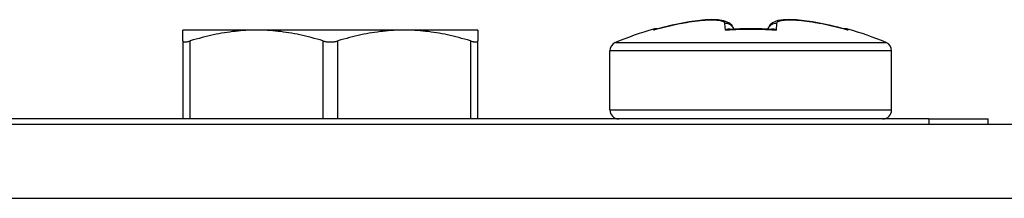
# Model space of a CAD drawing. Header units: inches. Extents: x 11 to 197, y 14 to 125.
# Tile 4 of 82: x 84.515 to 85.823, y 49.906 to 50.144. Entities that reach past the tile are written whole.
import ezdxf

# ---------------------------------------------------------------- set-up
doc = ezdxf.new("R2010")
doc.units = ezdxf.units.IN
doc.header["$MEASUREMENT"] = 0
doc.layers.add('Visible Edges(ANSI)', color=7, linetype='Continuous', lineweight=25)
doc.layers.add('Visible Tangent Edges(ANSI)', color=7, linetype='Continuous', lineweight=25)

msp = doc.modelspace()

# ---------------------------------------------------------------- linework, layer by layer
at = {"layer": 'Visible Edges(ANSI)'}
for p, q in [((84.732, 50.1154), (84.732, 50.1297)), ((84.83, 50.1297), (84.732, 50.1297)), ((85.0258, 50.1297), (84.83, 50.1297)), ((85.1238, 50.1297), (85.0258, 50.1297)), ((85.1238, 50.1297), (85.1238, 50.1154)), ((85.393, 50.1387), (85.3581, 50.1302)), ((85.568, 50.1407), (85.5788, 50.1387)), ((85.6138, 50.1302), (85.5788, 50.1387)), ((84.732, 50.1154), (84.732, 50.0116)), ((85.1238, 50.0116), (85.1238, 50.1154)), ((85.2989, 50.0234), (85.2989, 50.1022)), ((85.6729, 50.0234), (85.6729, 50.1022)), ((85.7221, 50.0116), (83.8319, 50.0116)), ((85.7221, 50.0116), (85.8009, 50.0116)), ((85.8009, 50.0047), (85.8009, 50.0116)), ((83.825, 50.0047), (112.0307, 50.0047))]:
    msp.add_line(p, q, dxfattribs=at)
at = {"layer": 'Visible Edges(ANSI)', "flags": 128}
for points in [[(85.4636, 50.131), (85.4607, 50.1363), (85.4569, 50.1395), (85.4499, 50.1423), (85.4426, 50.1434), (85.4344, 50.1437), (85.4252, 50.1433), (85.415, 50.1423), (85.4041, 50.1408), (85.393, 50.1387)], [(85.393, 50.1387), (85.4041, 50.1408), (85.415, 50.1423), (85.4252, 50.1433), (85.4344, 50.1437), (85.4426, 50.1434), (85.4499, 50.1424), (85.4569, 50.1395), (85.4607, 50.1363), (85.4636, 50.131)], [(85.5788, 50.1387), (85.5677, 50.1408), (85.5569, 50.1423), (85.5467, 50.1433), (85.5374, 50.1437), (85.5292, 50.1434), (85.522, 50.1424), (85.5149, 50.1395), (85.5112, 50.1363), (85.5082, 50.131)], [(84.83, 50.1297), (84.8264, 50.1297), (84.8228, 50.1296), (84.8193, 50.1295), (84.8157, 50.1293), (84.8121, 50.1291), (84.8086, 50.1288), (84.805, 50.1285), (84.8015, 50.1281), (84.7979, 50.1277), (84.7943, 50.1272), (84.7907, 50.1267), (84.7871, 50.1261), (84.7835, 50.1255), (84.7799, 50.1249), (84.7762, 50.1242), (84.7725, 50.1234), (84.7688, 50.1226), (84.7651, 50.1217), (84.7613, 50.1208), (84.7575, 50.1198), (84.7536, 50.1188), (84.7498, 50.1177), (84.7458, 50.1166), (84.7419, 50.1154)], [(84.918, 50.1154), (84.9141, 50.1166), (84.9102, 50.1177), (84.9063, 50.1188), (84.9024, 50.1198), (84.8986, 50.1208), (84.8949, 50.1217), (84.8911, 50.1226), (84.8874, 50.1234), (84.8837, 50.1242), (84.8801, 50.1249), (84.8764, 50.1255), (84.8728, 50.1261), (84.8692, 50.1267), (84.8656, 50.1272), (84.862, 50.1277), (84.8584, 50.1281), (84.8549, 50.1285), (84.8513, 50.1288), (84.8478, 50.1291), (84.8442, 50.1293), (84.8407, 50.1295), (84.8371, 50.1296), (84.8335, 50.1297), (84.83, 50.1297)], [(85.0258, 50.1297), (85.0222, 50.1297), (85.0187, 50.1296), (85.0151, 50.1295), (85.0116, 50.1293), (85.008, 50.1291), (85.0045, 50.1288), (85.0009, 50.1285), (84.9973, 50.1281), (84.9938, 50.1277), (84.9902, 50.1272), (84.9866, 50.1267), (84.983, 50.1261), (84.9794, 50.1255), (84.9757, 50.1249), (84.9721, 50.1242), (84.9684, 50.1234), (84.9647, 50.1226), (84.9609, 50.1217), (84.9571, 50.1208), (84.9533, 50.1198), (84.9495, 50.1188), (84.9456, 50.1177), (84.9417, 50.1166), (84.9377, 50.1154)], [(85.1139, 50.1154), (85.1099, 50.1166), (85.106, 50.1177), (85.1021, 50.1188), (85.0983, 50.1198), (85.0945, 50.1208), (85.0907, 50.1217), (85.087, 50.1226), (85.0833, 50.1234), (85.0796, 50.1242), (85.0759, 50.1249), (85.0723, 50.1255), (85.0687, 50.1261), (85.065, 50.1267), (85.0615, 50.1272), (85.0579, 50.1277), (85.0543, 50.1281), (85.0507, 50.1285), (85.0472, 50.1288), (85.0436, 50.1291), (85.0401, 50.1293), (85.0365, 50.1295), (85.033, 50.1296), (85.0294, 50.1297), (85.0258, 50.1297)], [(84.732, 50.1154), (84.732, 50.1151), (84.7321, 50.1149), (84.7322, 50.1148), (84.7323, 50.1146), (84.7325, 50.1144), (84.7327, 50.1143), (84.7329, 50.1142), (84.7332, 50.1141), (84.7335, 50.114), (84.7339, 50.114), (84.7343, 50.114), (84.7347, 50.114), (84.7351, 50.114), (84.7356, 50.114), (84.7361, 50.114), (84.7366, 50.1141), (84.7372, 50.1142), (84.7378, 50.1143), (84.7384, 50.1144), (84.7391, 50.1146), (84.7397, 50.1148), (84.7404, 50.1149), (84.7411, 50.1151), (84.7419, 50.1154)], [(84.918, 50.1154), (84.9188, 50.1151), (84.9196, 50.1149), (84.9204, 50.1148), (84.9212, 50.1146), (84.922, 50.1144), (84.9228, 50.1143), (84.9237, 50.1142), (84.9245, 50.1141), (84.9253, 50.114), (84.9262, 50.114), (84.927, 50.114), (84.9279, 50.114), (84.9287, 50.114), (84.9296, 50.114), (84.9304, 50.114), (84.9313, 50.1141), (84.9321, 50.1142), (84.933, 50.1143), (84.9338, 50.1144), (84.9346, 50.1146), (84.9354, 50.1148), (84.9362, 50.1149), (84.937, 50.1151), (84.9377, 50.1154)], [(85.1139, 50.1154), (85.1146, 50.1151), (85.1154, 50.1149), (85.1161, 50.1148), (85.1167, 50.1146), (85.1174, 50.1144), (85.118, 50.1143), (85.1186, 50.1142), (85.1192, 50.1141), (85.1197, 50.114), (85.1202, 50.114), (85.1207, 50.114), (85.1211, 50.114), (85.1215, 50.114), (85.1219, 50.114), (85.1222, 50.114), (85.1226, 50.1141), (85.1228, 50.1142), (85.1231, 50.1143), (85.1233, 50.1144), (85.1235, 50.1146), (85.1236, 50.1148), (85.1237, 50.1149), (85.1237, 50.1151), (85.1238, 50.1154)]]:
    msp.add_lwpolyline(points, dxfattribs=at)
at = {"layer": 'Visible Edges(ANSI)'}
for centre, radius, start, end in [((85.4859, 49.6856), 0.4638, 106.1528, 112.8045), ((85.3602, 50.1197), 0.0118, 79.783, 106.1528), ((85.6117, 50.1197), 0.0118, 73.8472, 100.217), ((85.4859, 49.6856), 0.4638, 67.1955, 73.8472), ((85.3107, 50.1022), 0.0118, 112.8045, 180), ((85.6611, 50.1022), 0.0118, 0, 67.1955), ((85.3107, 50.0234), 0.0118, 180, 270), ((85.6611, 50.0234), 0.0118, 270, 0)]:
    msp.add_arc(centre, radius, start, end, dxfattribs=at)
msp.add_ellipse((85.4859, 49.6777), major_axis=(-0.4556, 0), ratio=0.996111, start_param=4.647905, end_param=4.776873, dxfattribs=at)
at = {"layer": 'Visible Tangent Edges(ANSI)'}
for p, q in [((85.3569, 50.1311), (85.357, 50.1298)), ((85.4523, 50.1298), (85.4515, 50.1387)), ((85.5203, 50.1387), (85.5196, 50.1298)), ((85.6149, 50.1298), (85.615, 50.1311)), ((84.7419, 50.0116), (84.7419, 50.1154)), ((84.918, 50.1154), (84.918, 50.0116)), ((84.9377, 50.0116), (84.9377, 50.1154)), ((85.1139, 50.1154), (85.1139, 50.0116)), ((85.6729, 50.1022), (85.2989, 50.1022)), ((85.3062, 50.1131), (85.6657, 50.1131)), ((85.2989, 50.0234), (85.6729, 50.0234)), ((85.7221, 50.0116), (85.7221, 50.0047)), ((112.1607, 49.9057), (83.695, 49.9057))]:
    msp.add_line(p, q, dxfattribs=at)
at = {"layer": 'Visible Tangent Edges(ANSI)', "flags": 128}
for points in [[(85.393, 50.1387), (85.3968, 50.1394), (85.4005, 50.1401), (85.4043, 50.1407), (85.4079, 50.1413), (85.4116, 50.1418), (85.4151, 50.1423), (85.4186, 50.1427), (85.422, 50.143), (85.4252, 50.1432), (85.4283, 50.1434), (85.4313, 50.1435), (85.4341, 50.1435), (85.4367, 50.1435), (85.4391, 50.1434), (85.4414, 50.1432), (85.4434, 50.143), (85.4452, 50.1427), (85.4468, 50.1423), (85.4482, 50.1418), (85.4493, 50.1413), (85.4502, 50.1407), (85.4509, 50.1401), (85.4513, 50.1394), (85.4515, 50.1387)], [(85.5203, 50.1387), (85.5205, 50.1394), (85.5209, 50.1401), (85.5216, 50.1407), (85.5225, 50.1413), (85.5237, 50.1418), (85.525, 50.1423), (85.5266, 50.1427), (85.5284, 50.143), (85.5305, 50.1432), (85.5327, 50.1434), (85.5352, 50.1435), (85.5378, 50.1435), (85.5406, 50.1435), (85.5435, 50.1434), (85.5467, 50.1432), (85.5499, 50.143), (85.5533, 50.1427), (85.5567, 50.1423), (85.5603, 50.1418), (85.5639, 50.1413), (85.5676, 50.1407), (85.5713, 50.1401), (85.5751, 50.1394), (85.5788, 50.1387)], [(85.3588, 50.1304), (85.3587, 50.1304), (85.3586, 50.1303), (85.3585, 50.1303), (85.3585, 50.1303), (85.3584, 50.1303), (85.3583, 50.1303), (85.3582, 50.1302), (85.3582, 50.1302), (85.3581, 50.1302), (85.358, 50.1302), (85.358, 50.1302), (85.3579, 50.1301), (85.3578, 50.1301), (85.3577, 50.1301), (85.3577, 50.1301), (85.3576, 50.13), (85.3575, 50.13), (85.3574, 50.13), (85.3574, 50.13), (85.3573, 50.1299), (85.3572, 50.1299), (85.3571, 50.1299), (85.3571, 50.1299), (85.357, 50.1298)], [(85.357, 50.1298), (85.357, 50.1298), (85.3571, 50.1299), (85.3571, 50.1299), (85.3572, 50.1299), (85.3572, 50.1299), (85.3573, 50.1299), (85.3573, 50.1299), (85.3574, 50.13), (85.3574, 50.13), (85.3575, 50.13), (85.3575, 50.13), (85.3575, 50.13), (85.3576, 50.13), (85.3576, 50.13), (85.3577, 50.1301), (85.3577, 50.1301), (85.3578, 50.1301), (85.3578, 50.1301), (85.3579, 50.1301), (85.3579, 50.1301), (85.358, 50.1301), (85.358, 50.1302), (85.358, 50.1302), (85.3581, 50.1302)], [(85.4523, 50.1298), (85.4551, 50.13), (85.4579, 50.1302), (85.4607, 50.1304), (85.4635, 50.1305), (85.4663, 50.1306), (85.4691, 50.1308), (85.4719, 50.1309), (85.4747, 50.1309), (85.4775, 50.131), (85.4803, 50.131), (85.4831, 50.1311), (85.4859, 50.1311), (85.4887, 50.1311), (85.4915, 50.131), (85.4943, 50.131), (85.4971, 50.1309), (85.4999, 50.1309), (85.5027, 50.1308), (85.5056, 50.1306), (85.5084, 50.1305), (85.5112, 50.1304), (85.514, 50.1302), (85.5168, 50.13), (85.5196, 50.1298)], [(85.4588, 50.1307), (85.4585, 50.1308), (85.4582, 50.1308), (85.458, 50.1309), (85.4577, 50.1309), (85.4575, 50.1309), (85.4572, 50.1309), (85.4569, 50.1309), (85.4567, 50.1309), (85.4564, 50.1309), (85.4561, 50.1309), (85.4558, 50.1309), (85.4556, 50.1308), (85.4553, 50.1308), (85.455, 50.1307), (85.4547, 50.1307), (85.4545, 50.1306), (85.4542, 50.1305), (85.4539, 50.1305), (85.4537, 50.1304), (85.4534, 50.1303), (85.4531, 50.1302), (85.4528, 50.1301), (85.4526, 50.13), (85.4523, 50.1298)], [(85.4523, 50.1298), (85.4525, 50.1299), (85.4526, 50.1299), (85.4528, 50.13), (85.453, 50.13), (85.4532, 50.1301), (85.4534, 50.1301), (85.4535, 50.1302), (85.4537, 50.1302), (85.4539, 50.1302), (85.4541, 50.1303), (85.4543, 50.1303), (85.4544, 50.1303), (85.4546, 50.1304), (85.4548, 50.1304), (85.455, 50.1304), (85.4551, 50.1304), (85.4553, 50.1305), (85.4555, 50.1305), (85.4557, 50.1305), (85.4559, 50.1305), (85.456, 50.1306), (85.4562, 50.1306), (85.4564, 50.1306), (85.4566, 50.1306)], [(85.5196, 50.1298), (85.5193, 50.13), (85.519, 50.1301), (85.5187, 50.1302), (85.5185, 50.1303), (85.5182, 50.1304), (85.5179, 50.1305), (85.5177, 50.1305), (85.5174, 50.1306), (85.5171, 50.1307), (85.5168, 50.1307), (85.5166, 50.1308), (85.5163, 50.1308), (85.516, 50.1309), (85.5157, 50.1309), (85.5155, 50.1309), (85.5152, 50.1309), (85.5149, 50.1309), (85.5147, 50.1309), (85.5144, 50.1309), (85.5141, 50.1309), (85.5139, 50.1309), (85.5136, 50.1308), (85.5133, 50.1308), (85.5131, 50.1307)], [(85.5153, 50.1306), (85.5155, 50.1306), (85.5156, 50.1306), (85.5158, 50.1306), (85.516, 50.1305), (85.5162, 50.1305), (85.5164, 50.1305), (85.5165, 50.1305), (85.5167, 50.1304), (85.5169, 50.1304), (85.5171, 50.1304), (85.5172, 50.1304), (85.5174, 50.1303), (85.5176, 50.1303), (85.5178, 50.1303), (85.518, 50.1302), (85.5181, 50.1302), (85.5183, 50.1302), (85.5185, 50.1301), (85.5187, 50.1301), (85.5189, 50.13), (85.519, 50.13), (85.5192, 50.1299), (85.5194, 50.1299), (85.5196, 50.1298)], [(85.6149, 50.1298), (85.6148, 50.1299), (85.6147, 50.1299), (85.6146, 50.1299), (85.6146, 50.1299), (85.6145, 50.13), (85.6144, 50.13), (85.6143, 50.13), (85.6143, 50.13), (85.6142, 50.1301), (85.6141, 50.1301), (85.6141, 50.1301), (85.614, 50.1301), (85.6139, 50.1302), (85.6138, 50.1302), (85.6138, 50.1302), (85.6137, 50.1302), (85.6136, 50.1302), (85.6135, 50.1303), (85.6135, 50.1303), (85.6134, 50.1303), (85.6133, 50.1303), (85.6132, 50.1303), (85.6132, 50.1304), (85.6131, 50.1304)], [(85.6138, 50.1302), (85.6138, 50.1302), (85.6139, 50.1302), (85.6139, 50.1301), (85.6139, 50.1301), (85.614, 50.1301), (85.614, 50.1301), (85.6141, 50.1301), (85.6141, 50.1301), (85.6142, 50.1301), (85.6142, 50.13), (85.6143, 50.13), (85.6143, 50.13), (85.6144, 50.13), (85.6144, 50.13), (85.6144, 50.13), (85.6145, 50.13), (85.6145, 50.1299), (85.6146, 50.1299), (85.6146, 50.1299), (85.6147, 50.1299), (85.6147, 50.1299), (85.6148, 50.1299), (85.6148, 50.1298), (85.6149, 50.1298)]]:
    msp.add_lwpolyline(points, dxfattribs=at)
at = {"layer": 'Visible Tangent Edges(ANSI)'}
for centre, major_axis, ratio, start_param, end_param in [((85.4859, 49.686), (0.4638, 0), 0.996195, 1.7725, 1.852481), ((85.4524, 50.1271), (0.0118, 0.001), 0.979727, 0.25033, 1.559553), ((85.5195, 50.1271), (-0.0118, 0.001), 0.979727, 4.723632, 6.032856), ((85.4859, 49.686), (0.4638, 0), 0.996195, 1.289111, 1.369092)]:
    msp.add_ellipse(centre, major_axis=major_axis, ratio=ratio, start_param=start_param, end_param=end_param, dxfattribs=at)

doc.saveas('drawing.dxf')
